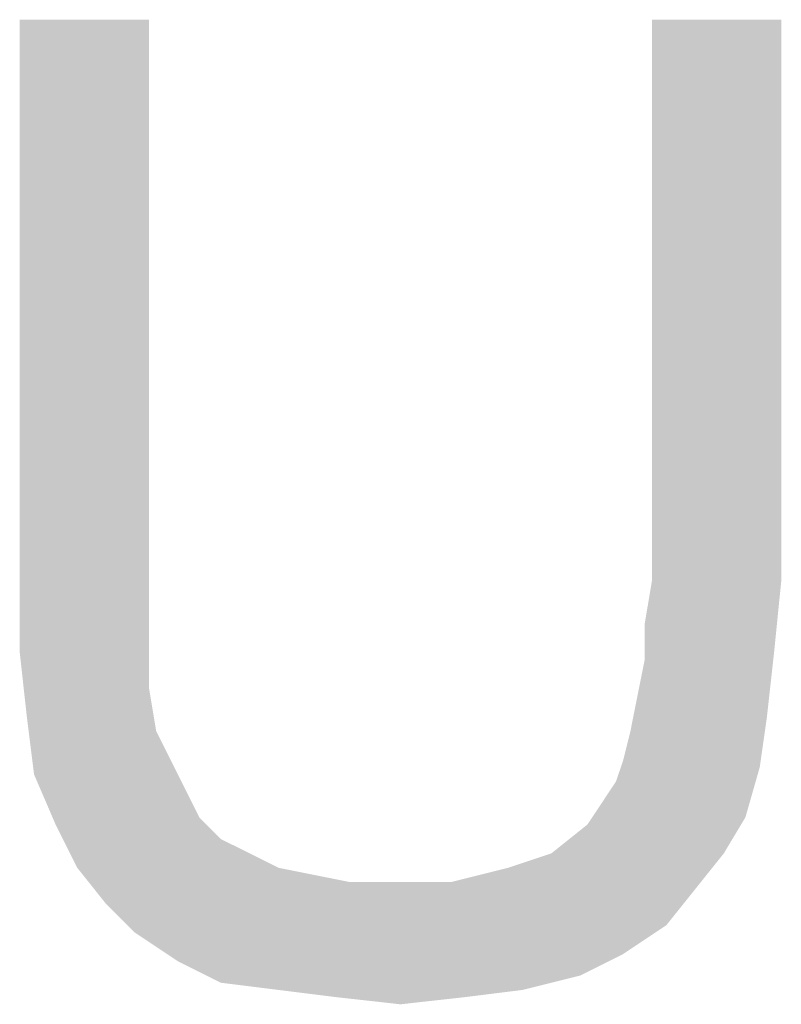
# Model space of a CAD drawing. Header units: millimetres. Extents: x 0 to 594, y 1 to 420.
# Tile 4 of 214: x 119.86 to 122.21, y 137.47 to 140.52. Entities that reach past the tile are written whole.
import ezdxf

# ---------------------------------------------------------------- set-up
doc = ezdxf.new("R2010")
doc.units = ezdxf.units.MM
doc.header["$LTSCALE"] = 32.67
doc.layers.add('61765N-2-A-2_DXF_TEXT', color=7, linetype='CONTINUOUS')

msp = doc.modelspace()

# ---------------------------------------------------------------- linework, layer by layer
at = {"layer": '61765N-2-A-2_DXF_TEXT', "color": 2, "linetype": 'Continuous'}
for points in [[(120.2553, 140.5187), (119.8553, 138.7853), (119.8553, 140.5187)], [(119.8553, 138.7853), (120.2553, 140.5187), (120.2553, 138.7853)], [(122.2109, 140.5187), (121.8109, 138.7853), (121.8109, 140.5187)], [(121.8109, 138.7853), (122.2109, 140.5187), (122.2109, 138.7853)], [(120.2553, 138.7853), (120.2553, 138.6076), (119.8553, 138.5631)], [(120.2553, 138.7853), (119.8553, 138.5631), (119.8553, 138.7853)], [(122.2109, 138.7853), (121.7886, 138.652), (121.8109, 138.7853)], [(121.7886, 138.652), (122.2109, 138.7853), (122.1886, 138.5631)], [(122.1886, 138.5631), (121.7886, 138.5409), (121.7886, 138.652)], [(119.8553, 138.5631), (120.2553, 138.6076), (120.2553, 138.452)], [(120.2553, 138.452), (119.8775, 138.3631), (119.8553, 138.5631)], [(121.7664, 138.4298), (121.7886, 138.5409), (122.1886, 138.5631)], [(121.7664, 138.4298), (122.1886, 138.5631), (122.1664, 138.3631)], [(119.8775, 138.3631), (120.2553, 138.452), (120.2775, 138.3187)], [(122.1664, 138.3631), (121.7442, 138.3187), (121.7664, 138.4298)], [(120.2775, 138.3187), (119.8997, 138.1853), (119.8775, 138.3631)], [(121.722, 138.2298), (121.7442, 138.3187), (122.1664, 138.3631)], [(121.722, 138.2298), (122.1664, 138.3631), (122.1442, 138.2076)], [(120.2775, 138.3187), (120.322, 138.2298), (119.8997, 138.1853)], [(119.8997, 138.1853), (120.322, 138.2298), (120.3664, 138.1409)], [(122.1442, 138.2076), (121.6997, 138.1631), (121.722, 138.2298)], [(121.6553, 138.0965), (121.6997, 138.1631), (122.1442, 138.2076)], [(121.6553, 138.0965), (122.1442, 138.2076), (122.0997, 138.052)], [(120.3664, 138.1409), (119.9664, 138.0298), (119.8997, 138.1853)], [(120.3664, 138.1409), (120.4109, 138.052), (119.9664, 138.0298)], [(122.0997, 138.052), (121.6109, 138.0298), (121.6553, 138.0965)], [(119.9664, 138.0298), (120.4109, 138.052), (120.4775, 137.9853)], [(121.4997, 137.9409), (121.6109, 138.0298), (122.0997, 138.052)], [(121.4997, 137.9409), (122.0997, 138.052), (122.0331, 137.9409)], [(120.4775, 137.9853), (120.0331, 137.8965), (119.9664, 138.0298)], [(120.4775, 137.9853), (120.5664, 137.9409), (120.0331, 137.8965)], [(120.0331, 137.8965), (120.5664, 137.9409), (120.6553, 137.8965)], [(121.1886, 137.852), (121.3664, 137.8965), (122.0331, 137.9409)], [(121.1886, 137.852), (122.0331, 137.9409), (121.9442, 137.8298)], [(122.0331, 137.9409), (121.3664, 137.8965), (121.4997, 137.9409)], [(120.6553, 137.8965), (120.122, 137.7853), (120.0331, 137.8965)], [(120.6553, 137.8965), (120.7664, 137.8742), (120.122, 137.7853)], [(120.7664, 137.8742), (120.8775, 137.852), (120.122, 137.7853)], [(121.1886, 137.852), (121.9442, 137.8298), (120.122, 137.7853)], [(120.9886, 137.852), (121.1886, 137.852), (120.122, 137.7853)], [(120.8775, 137.852), (120.9886, 137.852), (120.122, 137.7853)], [(120.122, 137.7853), (121.9442, 137.8298), (121.8553, 137.7187)], [(121.8553, 137.7187), (120.2109, 137.6965), (120.122, 137.7853)], [(120.2109, 137.6965), (121.8553, 137.7187), (121.722, 137.6298)], [(121.722, 137.6298), (120.3442, 137.6076), (120.2109, 137.6965)], [(120.3442, 137.6076), (121.722, 137.6298), (121.5886, 137.5631)], [(121.5886, 137.5631), (120.4775, 137.5409), (120.3442, 137.6076)], [(120.6553, 137.5187), (120.4775, 137.5409), (121.5886, 137.5631)], [(120.6553, 137.5187), (121.5886, 137.5631), (121.4109, 137.5187)], [(121.4109, 137.5187), (120.8331, 137.4965), (120.6553, 137.5187)], [(120.8331, 137.4965), (121.4109, 137.5187), (121.2331, 137.4965)], [(121.2331, 137.4965), (121.0331, 137.4742), (120.8331, 137.4965)]]:
    msp.add_solid(points, dxfattribs=at)

doc.saveas('drawing.dxf')
